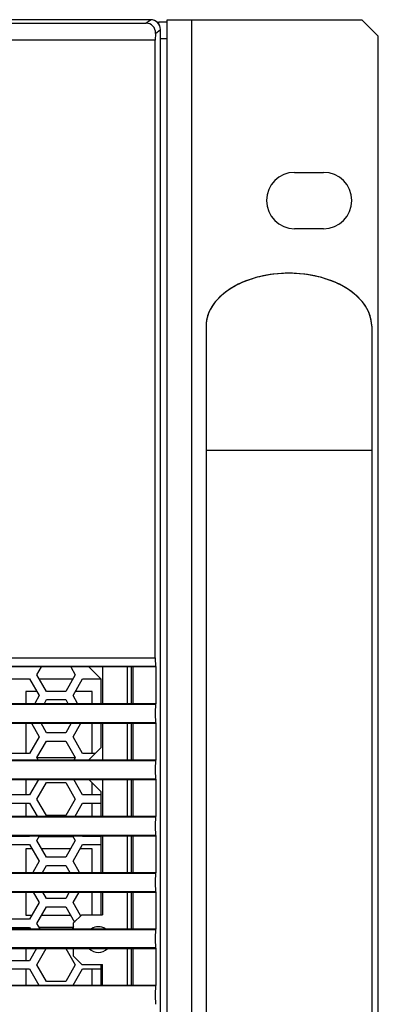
# Model space of a CAD drawing. Header units: millimetres. Extents: x 2431 to 3770, y -315 to 702.
# Tile 33 of 44: x 2920 to 2963, y -193 to -74. Entities that reach past the tile are written whole.
import ezdxf

# ---------------------------------------------------------------- set-up
doc = ezdxf.new("R2010")
doc.units = ezdxf.units.MM
doc.header["$LTSCALE"] = 65.395
for name, color, linetype in [('62EL-200HD10DXF_CONTINUOUS_LINE', 7, 'CONTINUOUS'), ('62RA-451HP10DXF_CONTINUOUS_LINE', 7, 'CONTINUOUS'), ('62SR-6K0FP10DXF_CONTINUOUS_LINE', 7, 'CONTINUOUS'), ('62SR-6K0RP10DXF_CONTINUOUS_LINE', 7, 'CONTINUOUS'), ('63FP-AG11570DXF_CONTINUOUS_LINE', 7, 'CONTINUOUS')]:
    doc.layers.add(name, color=color, linetype=linetype)

msp = doc.modelspace()

# ---------------------------------------------------------------- linework, layer by layer
at = {"layer": '62EL-200HD10DXF_CONTINUOUS_LINE', "color": 7, "linetype": 'Continuous'}
for p, q in [((2942.393, -111.455), (2942.393, -211.455)), ((2962.393, -111.455), (2962.393, -211.455)), ((2962.393, -126.455), (2942.393, -126.455))]:
    msp.add_line(p, q, dxfattribs=at)
for points in [[(2952.393, -105.055), (2951.938, -105.062), (2951.484, -105.082), (2951.032, -105.115), (2950.582, -105.161), (2950.136, -105.221), (2949.695, -105.293), (2949.26, -105.378), (2948.831, -105.475), (2948.409, -105.585), (2947.996, -105.707), (2947.592, -105.842), (2947.197, -105.987), (2946.814, -106.144), (2946.442, -106.312), (2946.082, -106.491), (2945.736, -106.68), (2945.403, -106.879), (2945.085, -107.087), (2944.782, -107.305), (2944.495, -107.531), (2944.224, -107.765), (2943.97, -108.007), (2943.733, -108.255), (2943.514, -108.511), (2943.314, -108.773), (2943.133, -109.04), (2942.971, -109.312), (2942.828, -109.589), (2942.705, -109.87), (2942.602, -110.153), (2942.52, -110.44), (2942.458, -110.729), (2942.417, -111.019), (2942.396, -111.31), (2942.393, -111.455)], [(2962.393, -111.455), (2962.391, -111.31), (2962.37, -111.019), (2962.329, -110.729), (2962.267, -110.44), (2962.184, -110.153), (2962.081, -109.87), (2961.959, -109.589), (2961.816, -109.312), (2961.654, -109.04), (2961.472, -108.773), (2961.272, -108.511), (2961.054, -108.255), (2960.817, -108.007), (2960.563, -107.765), (2960.292, -107.531), (2960.005, -107.305), (2959.702, -107.087), (2959.383, -106.879), (2959.051, -106.68), (2958.704, -106.491), (2958.345, -106.312), (2957.973, -106.144), (2957.589, -105.987), (2957.195, -105.842), (2956.791, -105.707), (2956.377, -105.585), (2955.956, -105.475), (2955.527, -105.378), (2955.091, -105.293), (2954.65, -105.221), (2954.204, -105.161), (2953.755, -105.115), (2953.303, -105.082), (2952.848, -105.062), (2952.393, -105.055)]]:
    msp.add_lwpolyline(points, dxfattribs=at)
msp.add_ellipse((2952.393, -111.455), major_axis=(10, 0), ratio=0.64, start_param=0, end_param=3.1415927, dxfattribs=at)
at = {"layer": '62RA-451HP10DXF_CONTINUOUS_LINE', "color": 7, "linetype": 'Continuous'}
for p, q in [((2936.693, -74.705), (2937.693, -74.705)), ((2936.693, -74.997), (2936.693, -74.705)), ((2936.893, -76.705), (2937.693, -76.705))]:
    msp.add_line(p, q, dxfattribs=at)
at = {"layer": '62RA-451HP10DXF_CONTINUOUS_LINE', "color": 3, "linetype": 'Continuous'}
for p, q in [((2937.693, -74.455), (2961.193, -74.455)), ((2937.693, -251.455), (2937.693, -74.455)), ((2940.693, -251.455), (2940.693, -74.455)), ((2963.193, -76.455), (2961.193, -74.455)), ((2963.193, -249.455), (2963.193, -76.455)), ((2953.093, -92.88), (2956.593, -92.88)), ((2956.593, -99.68), (2953.093, -99.68))]:
    msp.add_line(p, q, dxfattribs=at)
for centre, start, end in [((2953.093, -96.28), 90, 270), ((2956.593, -96.28), 270, 90)]:
    msp.add_arc(centre, 3.4, start, end, dxfattribs=at)
at = {"layer": '62SR-6K0FP10DXF_CONTINUOUS_LINE', "color": 3, "linetype": 'Continuous'}
for p, q in [((2921.984, -153.505), (2922.532, -152.555)), ((2926.054, -152.555), (2926.603, -153.505)), ((2928.243, -152.555), (2929.693, -154.005)), ((2933.393, -156.955), (2933.393, -152.555)), ((2918.789, -154.005), (2921.098, -154.005)), ((2921.098, -154.005), (2922.253, -156.005)), ((2923.139, -155.505), (2921.984, -153.505)), ((2926.603, -153.505), (2925.448, -155.505)), ((2926.334, -156.005), (2927.489, -154.005)), ((2927.489, -154.005), (2929.693, -154.005)), ((2929.693, -154.005), (2929.693, -156.955)), ((2925.448, -155.505), (2923.139, -155.505)), ((2922.253, -156.005), (2921.704, -156.955)), ((2922.879, -156.955), (2923.139, -156.505)), ((2923.139, -156.505), (2925.448, -156.505)), ((2925.448, -156.505), (2925.708, -156.955)), ((2926.882, -156.955), (2926.334, -156.005)), ((2921.3, -159.355), (2922.253, -161.005)), ((2923.139, -160.505), (2922.475, -159.355)), ((2926.112, -159.355), (2925.448, -160.505)), ((2926.334, -161.005), (2927.286, -159.355)), ((2929.693, -159.355), (2929.693, -162.305)), ((2933.393, -163.755), (2933.393, -159.355)), ((2922.253, -161.005), (2921.098, -163.005)), ((2921.984, -163.505), (2923.139, -161.505)), ((2925.448, -160.505), (2923.139, -160.505)), ((2923.139, -161.505), (2925.448, -161.505)), ((2925.448, -161.505), (2926.603, -163.505)), ((2927.489, -163.005), (2926.334, -161.005)), ((2929.693, -162.305), (2928.243, -163.755)), ((2921.098, -163.005), (2918.789, -163.005)), ((2922.128, -163.755), (2921.984, -163.505)), ((2926.603, -163.505), (2926.458, -163.755)), ((2928.993, -163.005), (2927.489, -163.005)), ((2922.166, -166.155), (2921.098, -168.005)), ((2927.489, -168.005), (2926.42, -166.155)), ((2928.243, -166.155), (2929.693, -167.605)), ((2933.393, -170.555), (2933.393, -166.155)), ((2921.984, -168.505), (2923.139, -166.505)), ((2923.139, -166.505), (2925.448, -166.505)), ((2925.448, -166.505), (2926.603, -168.505)), ((2921.098, -168.005), (2918.789, -168.005)), ((2923.139, -170.505), (2921.984, -168.505)), ((2926.603, -168.505), (2925.448, -170.505)), ((2929.693, -168.005), (2927.489, -168.005)), ((2929.693, -167.605), (2929.693, -170.555)), ((2918.789, -169.005), (2921.098, -169.005)), ((2921.098, -169.005), (2921.993, -170.555)), ((2926.594, -170.555), (2927.489, -169.005)), ((2927.489, -169.005), (2929.693, -169.005)), ((2925.448, -170.505), (2923.139, -170.505)), ((2921.098, -173.005), (2918.789, -173.005)), ((2921.127, -172.955), (2921.098, -173.005)), ((2921.984, -173.505), (2922.301, -172.955)), ((2926.285, -172.955), (2926.603, -173.505)), ((2927.489, -173.005), (2927.46, -172.955)), ((2929.693, -173.005), (2927.489, -173.005)), ((2929.693, -172.955), (2929.693, -177.355)), ((2933.393, -177.355), (2933.393, -172.955)), ((2918.789, -174.005), (2921.098, -174.005)), ((2921.098, -174.005), (2922.253, -176.005)), ((2923.139, -175.505), (2921.984, -173.505)), ((2926.603, -173.505), (2925.448, -175.505)), ((2926.334, -176.005), (2927.489, -174.005)), ((2927.489, -174.005), (2929.693, -174.005)), ((2925.448, -175.505), (2923.139, -175.505)), ((2922.253, -176.005), (2921.473, -177.355)), ((2922.648, -177.355), (2923.139, -176.505)), ((2923.139, -176.505), (2925.448, -176.505)), ((2925.448, -176.505), (2925.939, -177.355)), ((2927.113, -177.355), (2926.334, -176.005)), ((2921.531, -179.755), (2922.253, -181.005)), ((2923.139, -180.505), (2922.706, -179.755)), ((2925.448, -180.505), (2923.139, -180.505)), ((2925.881, -179.755), (2925.448, -180.505)), ((2926.334, -181.005), (2927.056, -179.755)), ((2929.693, -179.755), (2929.693, -182.455)), ((2933.393, -184.155), (2933.393, -179.755)), ((2922.253, -181.005), (2921.098, -183.005)), ((2921.984, -183.505), (2923.139, -181.505)), ((2923.139, -181.505), (2925.448, -181.505)), ((2925.448, -181.505), (2926.529, -183.377)), ((2927.227, -182.552), (2926.334, -181.005)), ((2921.098, -183.005), (2918.789, -183.005)), ((2918.789, -184.005), (2921.098, -184.005)), ((2921.098, -184.005), (2921.185, -184.155)), ((2922.359, -184.155), (2921.984, -183.505)), ((2926.393, -183.868), (2926.227, -184.155)), ((2921.935, -186.555), (2921.098, -188.005)), ((2921.984, -188.505), (2923.11, -186.555)), ((2925.477, -186.555), (2926.603, -188.505)), ((2933.393, -190.955), (2933.393, -186.555)), ((2921.098, -188.005), (2918.789, -188.005)), ((2923.139, -190.505), (2921.984, -188.505)), ((2926.603, -188.505), (2925.448, -190.505)), ((2929.693, -188.455), (2929.693, -190.955)), ((2918.789, -189.005), (2921.098, -189.005)), ((2921.098, -189.005), (2922.224, -190.955)), ((2926.363, -190.955), (2927.489, -189.005)), ((2927.489, -189.005), (2929.693, -189.005)), ((2925.448, -190.505), (2923.139, -190.505))]:
    msp.add_line(p, q, dxfattribs=at)
at = {"layer": '62SR-6K0FP10DXF_CONTINUOUS_LINE', "color": 7, "linetype": 'Continuous'}
for p, q in [((2929.893, -152.555), (2929.893, -156.955)), ((2932.893, -156.955), (2932.893, -152.555)), ((2929.893, -159.355), (2929.893, -163.755)), ((2932.893, -163.755), (2932.893, -159.355)), ((2929.893, -166.155), (2929.893, -170.555)), ((2932.893, -170.555), (2932.893, -166.155)), ((2929.893, -172.955), (2929.893, -177.355)), ((2932.893, -177.355), (2932.893, -172.955)), ((2929.893, -179.755), (2929.893, -182.455)), ((2932.893, -184.155), (2932.893, -179.755)), ((2927.393, -182.455), (2926.393, -183.455)), ((2927.393, -182.455), (2929.893, -182.455)), ((2926.393, -184.155), (2926.393, -183.455)), ((2926.393, -187.455), (2926.393, -186.555)), ((2926.393, -187.455), (2927.393, -188.455)), ((2932.893, -190.955), (2932.893, -186.555)), ((2927.393, -188.455), (2929.893, -188.455)), ((2929.893, -190.955), (2929.893, -188.455))]:
    msp.add_line(p, q, dxfattribs=at)
for start, end in [(57.2242, 122.77603), (225.22023, 314.77976)]:
    msp.add_arc((2929.393, -185.455), 1.55, start, end, dxfattribs=at)
at = {"layer": '62SR-6K0RP10DXF_CONTINUOUS_LINE', "color": 7, "linetype": 'Continuous'}
for p, q in [((2922.273, -154.005), (2926.314, -154.005)), ((2921.964, -155.505), (2920.643, -155.505)), ((2920.643, -155.505), (2920.643, -156.955)), ((2928.643, -155.505), (2926.623, -155.505)), ((2928.643, -156.955), (2928.643, -155.505)), ((2920.643, -159.355), (2920.643, -163.005)), ((2928.643, -163.005), (2928.643, -159.355)), ((2921.984, -163.505), (2926.603, -163.505)), ((2920.643, -166.155), (2920.643, -168.005)), ((2928.643, -168.005), (2928.643, -166.555)), ((2920.643, -169.005), (2920.643, -170.555)), ((2928.643, -170.555), (2928.643, -169.005)), ((2922.273, -173.005), (2926.314, -173.005)), ((2921.387, -174.505), (2920.643, -174.505)), ((2920.643, -174.505), (2920.643, -177.355)), ((2926.025, -174.505), (2922.561, -174.505)), ((2928.643, -174.505), (2927.2, -174.505)), ((2928.643, -177.355), (2928.643, -174.505)), ((2920.643, -179.755), (2920.643, -182.505)), ((2928.643, -182.455), (2928.643, -179.755)), ((2920.643, -182.505), (2921.387, -182.505)), ((2922.561, -182.505), (2926.025, -182.505)), ((2927.2, -182.505), (2927.343, -182.505)), ((2920.643, -184.005), (2920.643, -184.155)), ((2926.314, -184.005), (2922.273, -184.005)), ((2920.643, -186.555), (2920.643, -188.005)), ((2920.643, -189.005), (2920.643, -190.955)), ((2928.643, -190.955), (2928.643, -189.005))]:
    msp.add_line(p, q, dxfattribs=at)
at = {"layer": '63FP-AG11570DXF_CONTINUOUS_LINE', "color": 7, "linetype": 'Continuous'}
for p, q in [((2935.694, -74.455), (2508.093, -74.455)), ((2935.135, -74.874), (2935.694, -74.455)), ((2771.013, -74.874), (2935.135, -74.874)), ((2936.293, -76.105), (2936.893, -75.655)), ((2936.893, -206.656), (2936.893, -75.655)), ((2936.265, -76.927), (2771.103, -76.927)), ((2936.293, -76.105), (2936.265, -76.927)), ((2936.265, -151.468), (2936.265, -76.927)), ((2772.771, -151.468), (2936.265, -151.468)), ((2772.805, -152.467), (2936.298, -152.467)), ((2936.387, -152.555), (2902.693, -152.555)), ((2933.585, -156.955), (2933.585, -152.555)), ((2936.298, -152.467), (2936.387, -152.555)), ((2936.387, -156.955), (2936.387, -152.555)), ((2772.809, -157.04), (2936.302, -157.04)), ((2902.693, -156.955), (2936.387, -156.955)), ((2936.387, -156.955), (2936.302, -157.04)), ((2772.809, -159.271), (2936.302, -159.271)), ((2902.693, -159.355), (2936.387, -159.355)), ((2933.585, -163.755), (2933.585, -159.355)), ((2936.302, -159.271), (2936.387, -159.355)), ((2936.387, -163.755), (2936.387, -159.355)), ((2772.809, -163.84), (2936.302, -163.84)), ((2902.693, -163.755), (2936.387, -163.755)), ((2936.387, -163.755), (2936.302, -163.84)), ((2772.809, -166.071), (2936.302, -166.071)), ((2902.693, -166.155), (2936.387, -166.155)), ((2933.585, -170.555), (2933.585, -166.155)), ((2936.302, -166.071), (2936.387, -166.155)), ((2936.387, -170.555), (2936.387, -166.155)), ((2772.809, -170.64), (2936.302, -170.64)), ((2902.693, -170.555), (2936.387, -170.555)), ((2936.387, -170.555), (2936.302, -170.64)), ((2772.809, -172.871), (2936.302, -172.871)), ((2902.693, -172.955), (2936.387, -172.955)), ((2933.585, -177.355), (2933.585, -172.955)), ((2936.302, -172.871), (2936.387, -172.955)), ((2936.387, -177.355), (2936.387, -172.955)), ((2772.809, -177.44), (2936.302, -177.44)), ((2902.693, -177.355), (2936.387, -177.355)), ((2936.387, -177.355), (2936.302, -177.44)), ((2772.809, -179.671), (2936.302, -179.671)), ((2902.693, -179.755), (2936.387, -179.755)), ((2933.585, -184.155), (2933.585, -179.755)), ((2936.302, -179.671), (2936.387, -179.755)), ((2936.387, -184.155), (2936.387, -179.755)), ((2902.693, -184.155), (2936.387, -184.155)), ((2936.387, -184.155), (2936.302, -184.24)), ((2772.809, -184.24), (2936.302, -184.24)), ((2936.302, -186.471), (2507.484, -186.471)), ((2936.302, -186.471), (2936.387, -186.555)), ((2902.693, -186.555), (2936.387, -186.555)), ((2933.585, -190.955), (2933.585, -186.555)), ((2936.387, -190.955), (2936.387, -186.555)), ((2936.302, -191.04), (2507.484, -191.04)), ((2902.693, -190.955), (2936.387, -190.955)), ((2936.387, -190.955), (2936.302, -191.04))]:
    msp.add_line(p, q, dxfattribs=at)
for centre, major_axis, ratio, start_param, end_param in [((2935.693, -75.656), (0.961, 0.721), 0.9990488, -0.6429591, 0.9269237), ((2935.092, -76.106), (0.575, 1.102), 0.957304, -1.1064209, 0.4634619), ((2936.3, -151.468), (0, 1), 0.0349208, -4.712389, -3.1764992), ((2936.304, -158.155), (0, 1.116), 0.0349208, 0.0349066, 3.1066861), ((2936.304, -164.955), (0, 1.116), 0.0349208, 0.0349066, 3.1066861), ((2936.304, -171.755), (0, 1.116), 0.0349208, 0.0349066, 3.1066861), ((2936.304, -178.555), (0, 1.116), 0.0349208, 0.0349066, 3.1066861), ((2936.304, -185.355), (0, 1.116), 0.0349208, 0.0349066, 3.1066861), ((2936.304, -192.155), (0, 1.116), 0.0349208, 0.0349066, 3.1066861)]:
    msp.add_ellipse(centre, major_axis=major_axis, ratio=ratio, start_param=start_param, end_param=end_param, dxfattribs=at)

doc.saveas('drawing.dxf')
